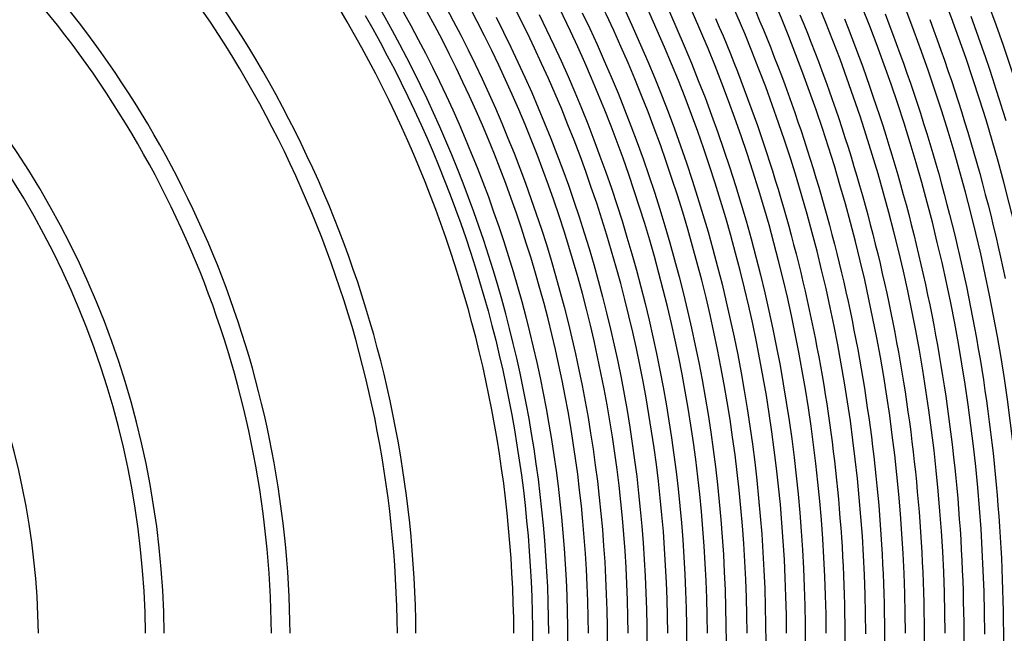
# Model space of a CAD drawing. Header units: millimetres. Extents: x -485 to 485, y -485 to 485.
# Tile 93 of 110: x 160 to 371, y 2 to 134. Entities that reach past the tile are written whole.
import ezdxf

# ---------------------------------------------------------------- set-up
doc = ezdxf.new("R2010")
doc.units = ezdxf.units.MM
doc.layers.add('HIDDEN', color=7, linetype='Continuous')
doc.layers.add('THICK', color=7, linetype='Continuous')

msp = doc.modelspace()

# ---------------------------------------------------------------- linework, layer by layer
at = {"layer": 'HIDDEN'}
for radius, start, end in [(341.5, 0.3207, 0.3356), (367, 0.2805, 0.3123)]:
    msp.add_arc((0, 0), radius, start, end, dxfattribs=at)
at = {"layer": 'THICK'}
for p, q in [((242.26, 135.34), (243.89, 132.39)), ((251.36, 136.44), (252.99, 133.38)), ((289.97, 135.34), (291.59, 131.81)), ((299.34, 135.31), (300.96, 131.67)), ((317.87, 135.37), (318.69, 133.43)), ((234.1, 134.53), (235.71, 131.68)), ((252.99, 133.38), (254.59, 130.3)), ((262.16, 134.18), (263.77, 130.99)), ((271.38, 134.77), (272.99, 131.47)), ((280.65, 135.15), (282.27, 131.74)), ((309.24, 133.93), (310.05, 132.04)), ((318.69, 133.43), (319.5, 131.49)), ((327.36, 134.72), (328.18, 132.72)), ((336.88, 133.86), (337.69, 131.8)), ((345.61, 134.89), (346.43, 132.78)), ((355.18, 133.66), (355.99, 131.49)), ((363.97, 134.43), (364.78, 132.21)), ((235.71, 131.68), (237.29, 128.81)), ((243.89, 132.39), (245.47, 129.42)), ((263.77, 130.99), (265.34, 127.78)), ((272.99, 131.47), (274.57, 128.15)), ((282.27, 131.74), (283.85, 128.31)), ((291.59, 131.81), (293.17, 128.26)), ((300.96, 131.67), (302.53, 128.01)), ((310.05, 132.04), (310.85, 130.15)), ((319.5, 131.49), (320.3, 129.54)), ((328.18, 132.72), (328.98, 130.72)), ((337.69, 131.8), (338.49, 129.74)), ((346.43, 132.78), (347.23, 130.66)), ((355.99, 131.49), (356.79, 129.31)), ((364.78, 132.21), (365.58, 129.98)), ((245.47, 129.42), (247.02, 126.43)), ((254.59, 130.3), (256.15, 127.21)), ((310.85, 130.15), (311.64, 128.25)), ((320.3, 129.54), (321.08, 127.58)), ((328.98, 130.72), (329.77, 128.71)), ((338.49, 129.74), (339.27, 127.67)), ((347.23, 130.66), (348.02, 128.54)), ((356.79, 129.31), (357.57, 127.13)), ((365.58, 129.98), (366.37, 127.75)), ((237.29, 128.81), (238.84, 125.92)), ((256.15, 127.21), (257.68, 124.09)), ((265.34, 127.78), (266.87, 124.55)), ((274.57, 128.15), (276.1, 124.81)), ((283.85, 128.31), (285.38, 124.85)), ((293.17, 128.26), (294.7, 124.7)), ((302.53, 128.01), (304.06, 124.33)), ((311.64, 128.25), (312.42, 126.35)), ((321.08, 127.58), (321.85, 125.62)), ((329.77, 128.71), (330.55, 126.69)), ((339.27, 127.67), (340.05, 125.6)), ((348.02, 128.54), (348.8, 126.42)), ((357.57, 127.13), (358.34, 124.95)), ((366.37, 127.75), (367.14, 125.51)), ((238.84, 125.92), (240.35, 123.01)), ((247.02, 126.43), (248.54, 123.43)), ((276.1, 124.81), (277.6, 121.45)), ((285.38, 124.85), (286.88, 121.38)), ((294.7, 124.7), (296.2, 121.11)), ((312.42, 126.35), (313.18, 124.44)), ((321.85, 125.62), (322.61, 123.65)), ((330.55, 126.69), (331.32, 124.68)), ((331.32, 124.68), (332.07, 122.65)), ((340.05, 125.6), (340.81, 123.52)), ((348.8, 126.42), (349.56, 124.29)), ((358.34, 124.95), (359.1, 122.76)), ((367.14, 125.51), (367.9, 123.27)), ((240.35, 123.01), (241.82, 120.09)), ((248.54, 123.43), (250.02, 120.4)), ((257.68, 124.09), (259.16, 120.96)), ((266.87, 124.55), (268.36, 121.3)), ((304.06, 124.33), (305.55, 120.63)), ((313.18, 124.44), (313.94, 122.53)), ((313.94, 122.53), (314.68, 120.61)), ((322.61, 123.65), (323.36, 121.68)), ((332.07, 122.65), (332.82, 120.62)), ((340.81, 123.52), (341.55, 121.44)), ((349.56, 124.29), (350.31, 122.15)), ((359.1, 122.76), (359.84, 120.57)), ((367.9, 123.27), (368.64, 121.02)), ((250.02, 120.4), (251.46, 117.36)), ((259.16, 120.96), (260.61, 117.8)), ((268.36, 121.3), (269.81, 118.04)), ((277.6, 121.45), (279.05, 118.07)), ((286.88, 121.38), (288.33, 117.9)), ((296.2, 121.11), (297.64, 117.51)), ((305.55, 120.63), (306.99, 116.92)), ((314.68, 120.61), (315.41, 118.69)), ((323.36, 121.68), (324.1, 119.71)), ((332.82, 120.62), (333.54, 118.59)), ((341.55, 121.44), (342.29, 119.35)), ((350.31, 122.15), (351.05, 120.01)), ((359.84, 120.57), (360.57, 118.37)), ((368.64, 121.02), (369.37, 118.77)), ((241.82, 120.09), (243.26, 117.15)), ((315.41, 118.69), (316.13, 116.76)), ((324.1, 119.71), (324.82, 117.73)), ((333.54, 118.59), (334.26, 116.55)), ((342.29, 119.35), (343.01, 117.26)), ((351.05, 120.01), (351.78, 117.87)), ((360.57, 118.37), (361.28, 116.17)), ((369.37, 118.77), (370.09, 116.52)), ((243.26, 117.15), (244.66, 114.19)), ((251.46, 117.36), (252.87, 114.3)), ((260.61, 117.8), (262.02, 114.63)), ((269.81, 118.04), (271.22, 114.76)), ((279.05, 118.07), (280.46, 114.68)), ((288.33, 117.9), (289.74, 114.39)), ((297.64, 117.51), (299.05, 113.89)), ((306.99, 116.92), (308.39, 113.19)), ((316.13, 116.76), (316.83, 114.83)), ((324.82, 117.73), (325.54, 115.74)), ((334.26, 116.55), (334.97, 114.51)), ((343.01, 117.26), (343.72, 115.17)), ((351.78, 117.87), (352.49, 115.72)), ((361.28, 116.17), (361.98, 113.96)), ((370.09, 116.52), (370.8, 114.26)), ((244.66, 114.19), (246.03, 111.21)), ((252.87, 114.3), (254.23, 111.23)), ((262.02, 114.63), (263.39, 111.45)), ((271.22, 114.76), (272.59, 111.46)), ((280.46, 114.68), (281.83, 111.27)), ((289.74, 114.39), (291.1, 110.87)), ((316.83, 114.83), (317.53, 112.9)), ((325.54, 115.74), (326.24, 113.76)), ((334.97, 114.51), (335.66, 112.47)), ((343.72, 115.17), (344.41, 113.07)), ((352.49, 115.72), (353.19, 113.57)), ((370.8, 114.26), (371.49, 111.99)), ((299.05, 113.89), (300.41, 110.26)), ((308.39, 113.19), (309.74, 109.44)), ((317.53, 112.9), (318.21, 110.96)), ((326.24, 113.76), (326.92, 111.76)), ((335.66, 112.47), (336.34, 110.42)), ((344.41, 113.07), (345.1, 110.97)), ((353.19, 113.57), (353.88, 111.41)), ((361.98, 113.96), (362.67, 111.75)), ((246.03, 111.21), (247.36, 108.22)), ((254.23, 111.23), (255.56, 108.14)), ((263.39, 111.45), (264.72, 108.24)), ((272.59, 111.46), (273.92, 108.15)), ((281.83, 111.27), (283.16, 107.84)), ((291.1, 110.87), (292.43, 107.33)), ((300.41, 110.26), (301.72, 106.6)), ((318.21, 110.96), (318.88, 109.01)), ((326.92, 111.76), (327.6, 109.77)), ((336.34, 110.42), (337.01, 108.36)), ((345.1, 110.97), (345.77, 108.86)), ((353.88, 111.41), (354.55, 109.25)), ((362.67, 111.75), (363.35, 109.54)), ((247.36, 108.22), (248.66, 105.21)), ((255.56, 108.14), (256.86, 105.03)), ((264.72, 108.24), (266.02, 105.03)), ((273.92, 108.15), (275.22, 104.82)), ((283.16, 107.84), (284.45, 104.4)), ((309.74, 109.44), (311.04, 105.67)), ((318.88, 109.01), (319.54, 107.07)), ((327.6, 109.77), (328.26, 107.77)), ((328.26, 107.77), (328.91, 105.76)), ((337.01, 108.36), (337.66, 106.31)), ((345.77, 108.86), (346.43, 106.75)), ((354.55, 109.25), (355.21, 107.09)), ((363.35, 109.54), (364.01, 107.32)), ((292.43, 107.33), (293.71, 103.77)), ((301.72, 106.6), (302.99, 102.94)), ((311.04, 105.67), (312.3, 101.89)), ((319.54, 107.07), (320.19, 105.12)), ((328.91, 105.76), (329.55, 103.75)), ((337.66, 106.31), (338.3, 104.25)), ((346.43, 106.75), (347.07, 104.63)), ((355.21, 107.09), (355.86, 104.92)), ((364.01, 107.32), (364.66, 105.1)), ((248.66, 105.21), (249.91, 102.19)), ((256.86, 105.03), (258.11, 101.9)), ((266.02, 105.03), (267.27, 101.79)), ((275.22, 104.82), (276.47, 101.47)), ((284.45, 104.4), (285.69, 100.94)), ((293.71, 103.77), (294.94, 100.2)), ((320.19, 105.12), (320.82, 103.16)), ((329.55, 103.75), (330.18, 101.74)), ((338.3, 104.25), (338.93, 102.18)), ((347.07, 104.63), (347.7, 102.51)), ((355.86, 104.92), (356.49, 102.74)), ((364.66, 105.1), (365.29, 102.87)), ((249.91, 102.19), (251.14, 99.15)), ((258.11, 101.9), (259.33, 98.77)), ((267.27, 101.79), (268.49, 98.54)), ((276.47, 101.47), (277.68, 98.11)), ((302.99, 102.94), (304.22, 99.25)), ((312.3, 101.89), (313.51, 98.1)), ((320.82, 103.16), (321.45, 101.2)), ((330.18, 101.74), (330.79, 99.73)), ((338.93, 102.18), (339.55, 100.11)), ((347.7, 102.51), (348.32, 100.39)), ((356.49, 102.74), (357.11, 100.57)), ((365.29, 102.87), (365.91, 100.64)), ((285.69, 100.94), (286.9, 97.47)), ((294.94, 100.2), (296.14, 96.62)), ((321.45, 101.2), (322.06, 99.24)), ((330.79, 99.73), (331.4, 97.71)), ((339.55, 100.11), (340.15, 98.04)), ((348.32, 100.39), (348.93, 98.26)), ((357.11, 100.57), (357.72, 98.39)), ((365.91, 100.64), (366.52, 98.41)), ((251.14, 99.15), (252.32, 96.1)), ((259.33, 98.77), (260.51, 95.61)), ((268.49, 98.54), (269.66, 95.28)), ((277.68, 98.11), (278.85, 94.73)), ((286.9, 97.47), (288.06, 93.98)), ((304.22, 99.25), (305.4, 95.56)), ((313.51, 98.1), (314.68, 94.29)), ((322.06, 99.24), (322.66, 97.27)), ((322.66, 97.27), (323.24, 95.3)), ((331.4, 97.71), (331.99, 95.68)), ((340.15, 98.04), (340.75, 95.96)), ((348.93, 98.26), (349.52, 96.13)), ((357.72, 98.39), (358.31, 96.2)), ((366.52, 98.41), (367.11, 96.17)), ((252.32, 96.1), (253.47, 93.03)), ((260.51, 95.61), (261.65, 92.45)), ((269.66, 95.28), (270.8, 92)), ((296.14, 96.62), (297.29, 93.02)), ((305.4, 95.56), (306.54, 91.85)), ((323.24, 95.3), (323.82, 93.33)), ((331.99, 95.68), (332.56, 93.66)), ((340.75, 95.96), (341.32, 93.88)), ((349.52, 96.13), (350.1, 94)), ((358.31, 96.2), (358.89, 94.02)), ((367.11, 96.17), (367.69, 93.93)), ((253.47, 93.03), (254.58, 89.95)), ((278.85, 94.73), (279.98, 91.35)), ((288.06, 93.98), (289.18, 90.48)), ((297.29, 93.02), (298.39, 89.41)), ((314.68, 94.29), (315.8, 90.46)), ((323.82, 93.33), (324.38, 91.35)), ((332.56, 93.66), (333.13, 91.63)), ((341.32, 93.88), (341.89, 91.8)), ((350.1, 94), (350.67, 91.86)), ((358.89, 94.02), (359.46, 91.83)), ((367.69, 93.93), (368.26, 91.68)), ((261.65, 92.45), (262.75, 89.27)), ((270.8, 92), (271.89, 88.71)), ((279.98, 91.35), (281.06, 87.94)), ((306.54, 91.85), (307.63, 88.12)), ((324.38, 91.35), (324.93, 89.37)), ((333.13, 91.63), (333.68, 89.59)), ((341.89, 91.8), (342.44, 89.71)), ((350.67, 91.86), (351.22, 89.72)), ((359.46, 91.83), (360.01, 89.63)), ((368.26, 91.68), (368.81, 89.44)), ((254.58, 89.95), (255.65, 86.85)), ((262.75, 89.27), (263.81, 86.07)), ((271.89, 88.71), (272.95, 85.4)), ((289.18, 90.48), (290.25, 86.97)), ((298.39, 89.41), (299.46, 85.78)), ((315.8, 90.46), (316.87, 86.62)), ((324.93, 89.37), (325.47, 87.39)), ((333.68, 89.59), (334.22, 87.55)), ((342.44, 89.71), (342.99, 87.62)), ((351.22, 89.72), (351.76, 87.58)), ((360.01, 89.63), (360.55, 87.43)), ((368.81, 89.44), (369.35, 87.18)), ((255.65, 86.85), (256.68, 83.75)), ((281.06, 87.94), (282.11, 84.53)), ((290.25, 86.97), (291.28, 83.44)), ((307.63, 88.12), (308.67, 84.38)), ((316.87, 86.62), (317.9, 82.77)), ((325.47, 87.39), (326, 85.4)), ((334.22, 87.55), (334.75, 85.51)), ((342.99, 87.62), (343.51, 85.52)), ((351.76, 87.58), (352.29, 85.43)), ((360.55, 87.43), (361.08, 85.23)), ((369.35, 87.18), (369.87, 84.93)), ((263.81, 86.07), (264.84, 82.87)), ((272.95, 85.4), (273.97, 82.09)), ((282.11, 84.53), (283.11, 81.1)), ((299.46, 85.78), (300.47, 82.14)), ((326, 85.4), (326.51, 83.41)), ((334.75, 85.51), (335.27, 83.47)), ((343.51, 85.52), (344.03, 83.43)), ((352.29, 85.43), (352.8, 83.28)), ((361.08, 85.23), (361.59, 83.03)), ((369.87, 84.93), (370.39, 82.67)), ((256.68, 83.75), (257.68, 80.63)), ((264.84, 82.87), (265.82, 79.65)), ((291.28, 83.44), (292.28, 79.9)), ((308.67, 84.38), (309.67, 80.63)), ((317.9, 82.77), (318.88, 78.91)), ((326.51, 83.41), (327.02, 81.42)), ((335.27, 83.47), (335.77, 81.42)), ((344.03, 83.43), (344.53, 81.33)), ((352.8, 83.28), (353.31, 81.13)), ((361.59, 83.03), (362.09, 80.82)), ((370.39, 82.67), (370.88, 80.41)), ((257.68, 80.63), (258.64, 77.49)), ((273.97, 82.09), (274.94, 78.76)), ((283.11, 81.1), (284.08, 77.66)), ((300.47, 82.14), (301.45, 78.49)), ((309.67, 80.63), (310.63, 76.87)), ((327.02, 81.42), (327.51, 79.42)), ((335.77, 81.42), (336.26, 79.37)), ((344.53, 81.33), (345.02, 79.22)), ((353.31, 81.13), (353.79, 78.97)), ((362.09, 80.82), (362.58, 78.61)), ((370.88, 80.41), (371.37, 78.15)), ((265.82, 79.65), (266.77, 76.42)), ((274.94, 78.76), (275.88, 75.42)), ((292.28, 79.9), (293.22, 76.35)), ((301.45, 78.49), (302.38, 74.83)), ((318.88, 78.91), (319.81, 75.04)), ((327.51, 79.42), (327.99, 77.42)), ((336.26, 79.37), (336.74, 77.32)), ((345.02, 79.22), (345.5, 77.12)), ((353.79, 78.97), (354.27, 76.81)), ((362.58, 78.61), (363.05, 76.4)), ((258.64, 77.49), (259.56, 74.35)), ((266.77, 76.42), (267.68, 73.18)), ((284.08, 77.66), (285, 74.21)), ((293.22, 76.35), (294.13, 72.79)), ((310.63, 76.87), (311.54, 73.1)), ((327.99, 77.42), (328.45, 75.42)), ((336.74, 77.32), (337.2, 75.27)), ((345.5, 77.12), (345.96, 75.01)), ((354.27, 76.81), (354.73, 74.65)), ((363.05, 76.4), (363.51, 74.18)), ((259.56, 74.35), (260.44, 71.2)), ((275.88, 75.42), (276.77, 72.07)), ((285, 74.21), (285.88, 70.75)), ((302.38, 74.83), (303.26, 71.16)), ((319.81, 75.04), (320.7, 71.15)), ((328.45, 75.42), (328.91, 73.41)), ((337.2, 75.27), (337.66, 73.21)), ((345.96, 75.01), (346.41, 72.9)), ((354.73, 74.65), (355.18, 72.48)), ((363.51, 74.18), (363.95, 71.96)), ((267.68, 73.18), (268.55, 69.92)), ((276.77, 72.07), (277.63, 68.7)), ((294.13, 72.79), (294.99, 69.21)), ((311.54, 73.1), (312.4, 69.31)), ((328.91, 73.41), (329.35, 71.41)), ((337.66, 73.21), (338.1, 71.15)), ((346.41, 72.9), (346.85, 70.78)), ((355.18, 72.48), (355.62, 70.31)), ((363.95, 71.96), (364.39, 69.74)), ((260.44, 71.2), (261.29, 68.03)), ((268.55, 69.92), (269.37, 66.66)), ((285.88, 70.75), (286.71, 67.27)), ((303.26, 71.16), (304.1, 67.47)), ((320.7, 71.15), (321.54, 67.26)), ((329.35, 71.41), (329.78, 69.4)), ((338.1, 71.15), (338.52, 69.08)), ((346.85, 70.78), (347.28, 68.66)), ((355.62, 70.31), (356.04, 68.14)), ((364.39, 69.74), (364.8, 67.52)), ((261.29, 68.03), (262.09, 64.86)), ((277.63, 68.7), (278.44, 65.33)), ((294.99, 69.21), (295.81, 65.63)), ((312.4, 69.31), (313.22, 65.52)), ((329.78, 69.4), (330.19, 67.38)), ((338.52, 69.08), (338.94, 67.02)), ((347.28, 68.66), (347.69, 66.55)), ((356.04, 68.14), (356.45, 65.97)), ((269.37, 66.66), (270.16, 63.39)), ((286.71, 67.27), (287.51, 63.79)), ((295.81, 65.63), (296.58, 62.04)), ((304.1, 67.47), (304.9, 63.78)), ((313.22, 65.52), (313.99, 61.71)), ((321.54, 67.26), (322.33, 63.35)), ((330.19, 67.38), (330.6, 65.37)), ((338.94, 67.02), (339.34, 64.95)), ((347.69, 66.55), (348.09, 64.42)), ((356.45, 65.97), (356.84, 63.79)), ((364.8, 67.52), (365.21, 65.29)), ((262.09, 64.86), (262.86, 61.68)), ((270.16, 63.39), (270.91, 60.11)), ((278.44, 65.33), (279.21, 61.95)), ((287.51, 63.79), (288.26, 60.3)), ((304.9, 63.78), (305.65, 60.08)), ((330.6, 65.37), (330.99, 63.35)), ((339.34, 64.95), (339.73, 62.88)), ((348.09, 64.42), (348.48, 62.3)), ((356.84, 63.79), (357.22, 61.62)), ((365.21, 65.29), (365.6, 63.06)), ((262.86, 61.68), (263.59, 58.48)), ((279.21, 61.95), (279.94, 58.56)), ((296.58, 62.04), (297.31, 58.44)), ((313.99, 61.71), (314.72, 57.9)), ((322.33, 63.35), (323.08, 59.44)), ((330.99, 63.35), (331.37, 61.33)), ((331.37, 61.33), (331.74, 59.31)), ((339.73, 62.88), (340.11, 60.8)), ((348.48, 62.3), (348.85, 60.17)), ((357.22, 61.62), (357.59, 59.44)), ((365.6, 63.06), (365.98, 60.83)), ((270.91, 60.11), (271.62, 56.82)), ((288.26, 60.3), (288.97, 56.8)), ((305.65, 60.08), (306.36, 56.36)), ((323.08, 59.44), (323.77, 55.52)), ((331.74, 59.31), (332.1, 57.28)), ((340.11, 60.8), (340.47, 58.73)), ((348.85, 60.17), (349.21, 58.04)), ((357.59, 59.44), (357.95, 57.25)), ((365.98, 60.83), (366.34, 58.6)), ((263.59, 58.48), (264.28, 55.28)), ((279.94, 58.56), (280.63, 55.16)), ((297.31, 58.44), (298, 54.83)), ((314.72, 57.9), (315.4, 54.08)), ((332.1, 57.28), (332.44, 55.25)), ((340.47, 58.73), (340.82, 56.65)), ((349.21, 58.04), (349.56, 55.91)), ((357.95, 57.25), (358.29, 55.07)), ((366.34, 58.6), (366.69, 56.36)), ((264.28, 55.28), (264.93, 52.07)), ((271.62, 56.82), (272.29, 53.52)), ((280.63, 55.16), (281.28, 51.75)), ((288.97, 56.8), (289.64, 53.29)), ((306.36, 56.36), (307.02, 52.64)), ((323.77, 55.52), (324.42, 51.59)), ((332.44, 55.25), (332.77, 53.23)), ((340.82, 56.65), (341.16, 54.57)), ((349.56, 55.91), (349.89, 53.78)), ((358.29, 55.07), (358.62, 52.88)), ((366.69, 56.36), (367.03, 54.12)), ((272.29, 53.52), (272.92, 50.21)), ((289.64, 53.29), (290.26, 49.77)), ((298, 54.83), (298.64, 51.21)), ((315.4, 54.08), (316.03, 50.25)), ((332.77, 53.23), (333.09, 51.2)), ((341.16, 54.57), (341.49, 52.49)), ((349.89, 53.78), (350.21, 51.64)), ((358.62, 52.88), (358.94, 50.69)), ((367.03, 54.12), (367.35, 51.88)), ((264.93, 52.07), (265.54, 48.85)), ((281.28, 51.75), (281.89, 48.33)), ((298.64, 51.21), (299.24, 47.58)), ((307.02, 52.64), (307.64, 48.92)), ((324.42, 51.59), (325.03, 47.65)), ((333.09, 51.2), (333.39, 49.16)), ((341.49, 52.49), (341.8, 50.4)), ((350.21, 51.64), (350.52, 49.5)), ((358.94, 50.69), (359.24, 48.5)), ((367.35, 51.88), (367.66, 49.64)), ((265.54, 48.85), (266.12, 45.63)), ((272.92, 50.21), (273.51, 46.9)), ((290.26, 49.77), (290.85, 46.25)), ((307.64, 48.92), (308.21, 45.18)), ((316.03, 50.25), (316.62, 46.41)), ((333.39, 49.16), (333.69, 47.13)), ((341.8, 50.4), (342.1, 48.32)), ((350.52, 49.5), (350.82, 47.37)), ((367.66, 49.64), (367.96, 47.4)), ((273.51, 46.9), (274.06, 43.58)), ((281.89, 48.33), (282.45, 44.91)), ((299.24, 47.58), (299.8, 43.95)), ((325.03, 47.65), (325.58, 43.7)), ((333.69, 47.13), (333.97, 45.09)), ((342.1, 48.32), (342.39, 46.23)), ((350.82, 47.37), (351.1, 45.22)), ((359.24, 48.5), (359.53, 46.31)), ((367.96, 47.4), (368.24, 45.15)), ((266.12, 45.63), (266.65, 42.4)), ((282.45, 44.91), (282.98, 41.48)), ((290.85, 46.25), (291.39, 42.72)), ((308.21, 45.18), (308.73, 41.44)), ((316.62, 46.41), (317.16, 42.57)), ((333.97, 45.09), (334.24, 43.05)), ((342.39, 46.23), (342.67, 44.14)), ((351.1, 45.22), (351.37, 43.08)), ((359.53, 46.31), (359.81, 44.12)), ((368.24, 45.15), (368.51, 42.9)), ((266.65, 42.4), (267.14, 39.16)), ((274.06, 43.58), (274.57, 40.25)), ((291.39, 42.72), (291.88, 39.18)), ((299.8, 43.95), (300.31, 40.31)), ((317.16, 42.57), (317.65, 38.72)), ((325.58, 43.7), (326.09, 39.75)), ((334.24, 43.05), (334.49, 41.01)), ((342.67, 44.14), (342.93, 42.05)), ((351.37, 43.08), (351.62, 40.94)), ((359.81, 44.12), (360.07, 41.92)), ((368.51, 42.9), (368.77, 40.66)), ((274.57, 40.25), (275.03, 36.92)), ((282.98, 41.48), (283.46, 38.05)), ((300.31, 40.31), (300.77, 36.66)), ((308.73, 41.44), (309.21, 37.69)), ((334.49, 41.01), (334.74, 38.97)), ((342.93, 42.05), (343.18, 39.96)), ((351.62, 40.94), (351.87, 38.79)), ((360.07, 41.92), (360.32, 39.72)), ((368.77, 40.66), (369.01, 38.4)), ((267.14, 39.16), (267.6, 35.92)), ((283.46, 38.05), (283.9, 34.61)), ((291.88, 39.18), (292.34, 35.63)), ((317.65, 38.72), (318.1, 34.86)), ((326.09, 39.75), (326.54, 35.79)), ((334.74, 38.97), (334.97, 36.93)), ((343.18, 39.96), (343.42, 37.86)), ((351.87, 38.79), (352.1, 36.65)), ((360.32, 39.72), (360.55, 37.53)), ((369.01, 38.4), (369.23, 36.15)), ((267.6, 35.92), (268.02, 32.67)), ((275.03, 36.92), (275.46, 33.58)), ((300.77, 36.66), (301.2, 33.01)), ((309.21, 37.69), (309.65, 33.94)), ((334.97, 36.93), (335.19, 34.89)), ((343.42, 37.86), (343.64, 35.77)), ((352.1, 36.65), (352.32, 34.5)), ((360.55, 37.53), (360.77, 35.32)), ((369.23, 36.15), (369.45, 33.9)), ((283.9, 34.61), (284.3, 31.16)), ((292.34, 35.63), (292.75, 32.09)), ((309.65, 33.94), (310.03, 30.18)), ((318.1, 34.86), (318.49, 31)), ((326.54, 35.79), (326.95, 31.83)), ((335.19, 34.89), (335.4, 32.84)), ((343.64, 35.77), (343.86, 33.67)), ((352.32, 34.5), (352.52, 32.35)), ((360.77, 35.32), (360.98, 33.12)), ((369.45, 33.9), (369.65, 31.65)), ((268.02, 32.67), (268.39, 29.42)), ((275.46, 33.58), (275.85, 30.23)), ((292.75, 32.09), (293.11, 28.53)), ((301.2, 33.01), (301.57, 29.36)), ((326.95, 31.83), (327.32, 27.86)), ((335.4, 32.84), (335.59, 30.79)), ((343.86, 33.67), (344.05, 31.57)), ((352.52, 32.35), (352.71, 30.2)), ((360.98, 33.12), (361.18, 30.92)), ((275.85, 30.23), (276.19, 26.89)), ((284.3, 31.16), (284.65, 27.71)), ((310.03, 30.18), (310.38, 26.42)), ((318.49, 31), (318.85, 27.14)), ((335.59, 30.79), (335.77, 28.75)), ((344.05, 31.57), (344.24, 29.47)), ((352.71, 30.2), (352.89, 28.04)), ((361.18, 30.92), (361.36, 28.72)), ((369.65, 31.65), (369.83, 29.39)), ((268.39, 29.42), (268.73, 26.16)), ((284.65, 27.71), (284.97, 24.25)), ((293.11, 28.53), (293.44, 24.98)), ((301.57, 29.36), (301.91, 25.7)), ((327.32, 27.86), (327.63, 23.89)), ((335.77, 28.75), (335.94, 26.7)), ((344.24, 29.47), (344.41, 27.37)), ((352.89, 28.04), (353.05, 25.89)), ((361.36, 28.72), (361.53, 26.51)), ((369.83, 29.39), (370.01, 27.13)), ((268.73, 26.16), (269.03, 22.9)), ((276.19, 26.89), (276.5, 23.53)), ((301.91, 25.7), (302.2, 22.03)), ((310.38, 26.42), (310.68, 22.65)), ((318.85, 27.14), (319.15, 23.27)), ((335.94, 26.7), (336.1, 24.65)), ((344.41, 27.37), (344.57, 25.27)), ((353.05, 25.89), (353.2, 23.74)), ((361.53, 26.51), (361.68, 24.31)), ((370.01, 27.13), (370.17, 24.88)), ((276.5, 23.53), (276.77, 20.18)), ((284.97, 24.25), (285.24, 20.8)), ((293.44, 24.98), (293.72, 21.41)), ((319.15, 23.27), (319.41, 19.4)), ((327.63, 23.89), (327.9, 19.91)), ((336.1, 24.65), (336.24, 22.6)), ((344.57, 25.27), (344.72, 23.17)), ((353.2, 23.74), (353.34, 21.58)), ((361.68, 24.31), (361.83, 22.1)), ((370.17, 24.88), (370.31, 22.62)), ((269.03, 22.9), (269.29, 19.63)), ((293.72, 21.41), (293.96, 17.85)), ((302.2, 22.03), (302.44, 18.37)), ((310.68, 22.65), (310.93, 18.88)), ((336.24, 22.6), (336.37, 20.54)), ((344.72, 23.17), (344.86, 21.06)), ((353.34, 21.58), (353.47, 19.43)), ((361.83, 22.1), (361.95, 19.89)), ((370.31, 22.62), (370.44, 20.36)), ((269.29, 19.63), (269.5, 16.37)), ((276.77, 20.18), (276.99, 16.82)), ((285.24, 20.8), (285.47, 17.33)), ((319.41, 19.4), (319.62, 15.52)), ((327.9, 19.91), (328.11, 15.93)), ((336.37, 20.54), (336.49, 18.49)), ((344.86, 21.06), (344.98, 18.96)), ((353.47, 19.43), (353.58, 17.27)), ((361.95, 19.89), (362.07, 17.68)), ((370.44, 20.36), (370.56, 18.1)), ((285.47, 17.33), (285.66, 13.87)), ((293.96, 17.85), (294.15, 14.28)), ((302.44, 18.37), (302.64, 14.7)), ((310.93, 18.88), (311.13, 15.11)), ((336.49, 18.49), (336.6, 16.44)), ((344.98, 18.96), (345.09, 16.85)), ((353.58, 17.27), (353.68, 15.11)), ((362.07, 17.68), (362.17, 15.47)), ((370.56, 18.1), (370.66, 15.84)), ((269.5, 16.37), (269.68, 13.09)), ((276.99, 16.82), (277.17, 13.46)), ((311.13, 15.11), (311.29, 11.33)), ((319.62, 15.52), (319.79, 11.64)), ((328.11, 15.93), (328.28, 11.95)), ((336.6, 16.44), (336.69, 14.39)), ((345.09, 16.85), (345.19, 14.75)), ((353.68, 15.11), (353.76, 12.95)), ((362.17, 15.47), (362.26, 13.26)), ((370.66, 15.84), (370.75, 13.58)), ((269.68, 13.09), (269.82, 9.82)), ((277.17, 13.46), (277.32, 10.1)), ((285.66, 13.87), (285.81, 10.4)), ((294.15, 14.28), (294.31, 10.71)), ((302.64, 14.7), (302.8, 11.02)), ((336.69, 14.39), (336.77, 12.33)), ((345.19, 14.75), (345.27, 12.64)), ((353.76, 12.95), (353.84, 10.8)), ((362.26, 13.26), (362.33, 11.05)), ((370.75, 13.58), (370.83, 11.31)), ((294.31, 10.71), (294.41, 7.14)), ((302.8, 11.02), (302.91, 7.35)), ((311.29, 11.33), (311.41, 7.56)), ((319.79, 11.64), (319.91, 7.76)), ((328.28, 11.95), (328.4, 7.97)), ((336.77, 12.33), (336.84, 10.28)), ((345.27, 12.64), (345.34, 10.54)), ((353.84, 10.8), (353.89, 8.64)), ((362.33, 11.05), (362.39, 8.84)), ((370.83, 11.31), (370.89, 9.05)), ((269.82, 9.82), (269.92, 6.55)), ((277.32, 10.1), (277.42, 6.73)), ((285.81, 10.4), (285.92, 6.94)), ((336.84, 10.28), (336.9, 8.22)), ((345.34, 10.54), (345.4, 8.43)), ((353.89, 8.64), (353.94, 6.48)), ((362.39, 8.84), (362.44, 6.63)), ((370.89, 9.05), (370.94, 6.79)), ((269.92, 6.55), (269.98, 3.27)), ((277.42, 6.73), (277.48, 3.37)), ((285.92, 6.94), (285.98, 3.47)), ((294.41, 7.14), (294.48, 3.57)), ((302.91, 7.35), (302.98, 3.68)), ((311.41, 7.56), (311.48, 3.78)), ((319.91, 7.76), (319.98, 3.88)), ((328.4, 7.97), (328.48, 3.98)), ((336.9, 8.22), (336.94, 6.17)), ((345.4, 8.43), (345.44, 6.32)), ((353.94, 6.48), (353.97, 4.32)), ((362.44, 6.63), (362.47, 4.42)), ((370.94, 6.79), (370.97, 4.53)), ((336.94, 6.17), (336.97, 4.11)), ((345.44, 6.32), (345.47, 4.22)), ((353.97, 4.32), (353.99, 2.16)), ((362.47, 4.42), (362.49, 2.21)), ((370.97, 4.53), (370.99, 2.26)), ((269.98, 3.27), (270, 0)), ((277.48, 3.37), (277.5, 0)), ((285.98, 3.47), (286, 0)), ((294.48, 3.57), (294.5, 0)), ((302.98, 3.68), (303, 0)), ((311.48, 3.78), (311.5, 0)), ((319.98, 3.88), (320, 0)), ((328.48, 3.98), (328.5, 0)), ((336.97, 4.11), (336.99, 2.06)), ((345.47, 4.22), (345.49, 2.11)), ((353.99, 2.16), (354, 0)), ((362.49, 2.21), (362.5, 0)), ((370.99, 2.26), (371, 0)), ((336.99, 2.06), (337, 0)), ((345.49, 2.11), (345.5, 0))]:
    msp.add_line(p, q, dxfattribs=at)
for radius, start, end in [(440, 0.2601, 44.7399), (436, 0.2628, 44.7372), (430.5, 0.0634, 44.9366), (426.5, 0.2687, 44.7313), (418, 0.2742, 44.7258), (409.5, 0.2798, 44.7202), (401, 0.2858, 44.7143), (392.5, 0.292, 44.7081), (384, 0.2984, 44.7016), (375.5, 0.3052, 44.6948), (367, 0.3123, 44.6878), (358.5, 0.3197, 44.6803), (350, 0.3274, 44.6726), (341.5, 0.3356, 44.6645), (333, 0.3441, 44.6559), (324.5, 0.3531, 44.6469), (316, 0.3626, 44.6374), (307.5, 0.3727, 44.6273), (299, 0.3833, 44.6167), (290.5, 0.3945, 44.6055), (282, 0.4059, 44.5941), (273.5, 0.4171, 44.5829), (266, 0.4302, 44.5698), (245, 0.4671, 44.5329), (241, 0.4749, 44.5251), (218, 0.525, 44.475), (214, 0.5348, 44.4652), (191, 0.5992, 44.4008), (187, 0.612, 44.388), (164, 0.6979, 44.3021)]:
    msp.add_arc((0, 0), radius, start, end, dxfattribs=at)

doc.saveas('drawing.dxf')
